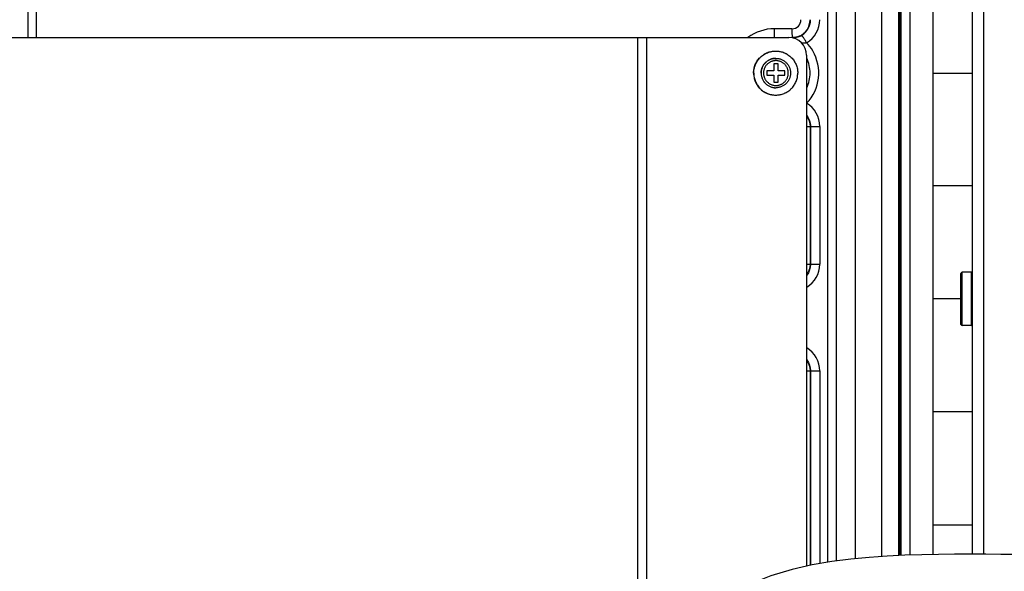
# Model space of a CAD drawing. Header units: inches. Extents: x 0 to 34, y 0 to 22.
# Tile 100 of 124: x 22.1 to 24.3, y 13.6 to 14.8. Entities that reach past the tile are written whole.
import ezdxf

# ---------------------------------------------------------------- set-up
doc = ezdxf.new("R2010")
doc.units = ezdxf.units.IN
doc.header["$LTSCALE"] = 1.87
doc.header["$MEASUREMENT"] = 0
doc.layers.get('0').update_dxf_attribs({"linetype": 'CONTINUOUS'})
doc.layers.add('02___PRT_ALL_AXES', color=7, linetype='CONTINUOUS')

msp = doc.modelspace()

# ---------------------------------------------------------------- linework, layer by layer
at = {"color": 7, "linetype": 'CONTINUOUS'}
for p, q in [((23.8646, 13.5802), (23.8646, 16.7498)), ((23.8837, 13.583), (23.8837, 16.7498)), ((23.9246, 16.7498), (23.9246, 13.5879)), ((23.9836, 13.5928), (23.9836, 16.7498)), ((24.0219, 13.5949), (24.0219, 16.7498)), ((24.0236, 16.7498), (24.0236, 13.595)), ((24.0258, 16.6932), (24.0258, 13.5951)), ((24.046, 16.6932), (24.046, 13.5959)), ((24.2098, 13.5978), (24.2098, 16.6518)), ((22.0931, 14.742), (22.0931, 15.1144)), ((22.112, 14.742), (22.112, 15.1146)), ((18.7804, 14.742), (23.4625, 14.742)), ((23.443, 14.742), (23.443, 12.9703)), ((23.4625, 14.742), (23.4625, 12.9703)), ((23.4635, 14.742), (23.778, 14.742)), ((23.4635, 12.9703), (23.4635, 14.742)), ((23.7849, 14.7613), (23.7455, 14.7613)), ((23.7849, 14.7539), (23.7853, 14.7427)), ((23.7853, 14.7427), (23.7854, 14.7416)), ((23.8067, 14.747), (23.8055, 14.7463)), ((23.8173, 14.7026), (23.8173, 13.5716)), ((23.7544, 14.6833), (23.7444, 14.6833)), ((23.7444, 14.6833), (23.7444, 14.6682)), ((23.7541, 14.6682), (23.7541, 14.6833)), ((23.7544, 14.6682), (23.7544, 14.6833)), ((23.7444, 14.6682), (23.7293, 14.6682)), ((23.7293, 14.6682), (23.7293, 14.6582)), ((23.7293, 14.6582), (23.7444, 14.6582)), ((23.7444, 14.6582), (23.7444, 14.6432)), ((23.7694, 14.6682), (23.7541, 14.6682)), ((23.7541, 14.6582), (23.7694, 14.6582)), ((23.7541, 14.6432), (23.7541, 14.6582)), ((23.7544, 14.6432), (23.7544, 14.6582)), ((23.7692, 14.6582), (23.7692, 14.6682)), ((23.7694, 14.6582), (23.7694, 14.6682)), ((24.0973, 14.6632), (24.1848, 14.6632)), ((23.7444, 14.6432), (23.7544, 14.6432)), ((23.8173, 14.5451), (23.8463, 14.5451)), ((23.8251, 14.5451), (23.8251, 14.24)), ((23.8261, 14.5451), (23.8261, 14.24)), ((23.8463, 14.5451), (23.8463, 14.24)), ((24.1848, 14.4132), (24.0973, 14.4132)), ((23.8173, 14.24), (23.8463, 14.24)), ((24.1592, 14.1068), (24.1592, 14.2196)), ((24.1822, 14.2223), (24.1619, 14.2223)), ((24.1619, 14.1042), (24.1619, 14.2223)), ((24.1822, 14.1042), (24.1822, 14.2223)), ((24.1592, 14.1632), (24.0973, 14.1632)), ((24.1822, 14.1042), (24.1619, 14.1042)), ((23.8173, 14.0038), (23.8463, 14.0038)), ((23.8251, 14.0038), (23.8251, 13.5733)), ((23.8261, 14.0038), (23.8261, 13.5735)), ((23.8463, 14.0038), (23.8463, 13.5771)), ((24.1848, 13.9132), (24.0973, 13.9132)), ((24.0973, 13.6632), (24.1848, 13.6632))]:
    msp.add_line(p, q, dxfattribs=at)
msp.add_lwpolyline([(24.2803, 13.5975), (24.2476, 13.5976), (24.2142, 13.5978), (24.1799, 13.5979), (24.1449, 13.5978), (24.1091, 13.5975), (24.0724, 13.5968), (24.0348, 13.5955), (23.9961, 13.5937), (23.9562, 13.5909), (23.9152, 13.587), (23.8731, 13.5817), (23.8298, 13.5744), (23.785, 13.5644), (23.738, 13.5503), (23.6898, 13.5307)], dxfattribs=at)
for centre, radius, start, end in [((23.7849, 14.7813), 0.02, 270.0118, 0.0118), ((23.7854, 14.7813), 0.0397, 292.5214, 0.0004), ((23.786, 14.7813), 0.0401, 301.1322, 0.0108), ((23.7866, 14.7813), 0.0597, 301.1332, 0.0098), ((23.7779, 14.7026), 0.0394, 359.9946, 89.9818), ((24.4208, 14.7612), 0.6359, 179.9875, 180.6591), ((23.7848, 14.7832), 0.0423, 293.4404, 299.2696), ((23.7468, 14.663), 0.0975, 30.5239, 43.5852), ((23.7471, 14.6632), 0.0971, 316.3905, 30.4939), ((23.7492, 14.6632), 0.0325, 269.6213, 270), ((23.7866, 14.5451), 0.0597, 359.9902, 58.8668), ((23.7865, 14.24), 0.0598, 301.3252, 0.0037), ((24.1619, 14.2196), 0.00266, 90, 180), ((24.1822, 14.2196), 0.00266, 0, 90), ((24.1619, 14.1068), 0.00266, 180, 270), ((24.1822, 14.1068), 0.00266, 270, 360), ((23.7865, 14.0038), 0.0598, 359.9963, 58.6748)]:
    msp.add_arc(centre, radius, start, end, dxfattribs=at)
for points in [[(23.7455, 14.7613), (23.7251, 14.7613), (23.7037, 14.7543), (23.6872, 14.7421)], [(23.8006, 14.7447), (23.7959, 14.7427), (23.7906, 14.7416), (23.7854, 14.7416)], [(23.8174, 14.7302), (23.8139, 14.7289), (23.8098, 14.7289), (23.806, 14.7295)], [(23.8251, 14.6632), (23.8251, 14.6744), (23.8226, 14.6859), (23.8178, 14.696)], [(23.8178, 14.6305), (23.8226, 14.6406), (23.8251, 14.652), (23.8251, 14.6632)], [(23.8174, 14.57), (23.8229, 14.5631), (23.8261, 14.5539), (23.8261, 14.5451)], [(23.8179, 14.5679), (23.8225, 14.5614), (23.8251, 14.5531), (23.8251, 14.5451)], [(23.8261, 14.24), (23.8261, 14.2315), (23.823, 14.2225), (23.8179, 14.2157)], [(23.8251, 14.24), (23.8251, 14.232), (23.8225, 14.2237), (23.8179, 14.2172)], [(23.8179, 14.0281), (23.823, 14.0213), (23.8261, 14.0123), (23.8261, 14.0038)], [(23.8179, 14.0266), (23.8225, 14.0201), (23.8251, 14.0118), (23.8251, 14.0038)]]:
    msp.add_open_spline(points, degree=3, dxfattribs=at)
for points, knots in [([(23.7455, 14.7613), (23.7455, 14.7569), (23.7455, 14.751), (23.7458, 14.7445), (23.7459, 14.7424), (23.746, 14.7417)], [0, 0, 0, 0, 0.674149, 0.8969, 1, 1, 1, 1]), ([(23.8017, 14.7444), (23.8003, 14.7439), (23.7954, 14.742), (23.7901, 14.7411), (23.7863, 14.7411)], [0, 0, 0, 0, 0.275383, 1, 1, 1, 1]), ([(23.8174, 14.7302), (23.8162, 14.7323), (23.8137, 14.7362), (23.8106, 14.7416), (23.8081, 14.7447), (23.8073, 14.7468), (23.8067, 14.747)], [0, 0, 0, 0, 0.373639, 0.694806, 0.914003, 1, 1, 1, 1]), ([(23.7492, 14.6957), (23.7482, 14.6957), (23.746, 14.6956), (23.7429, 14.6952), (23.7398, 14.6944), (23.7368, 14.6933), (23.7339, 14.6919), (23.7311, 14.6903), (23.7286, 14.6884), (23.7262, 14.6862), (23.7241, 14.6839), (23.7222, 14.6813), (23.7205, 14.6786), (23.7192, 14.6757), (23.7181, 14.6727), (23.7173, 14.6696), (23.7168, 14.6664), (23.7167, 14.6643), (23.7167, 14.6632)], [0, 0, 0, 0, 0.062487, 0.124975, 0.187464, 0.249954, 0.312446, 0.37494, 0.437436, 0.499935, 0.562437, 0.62494, 0.687446, 0.749956, 0.812462, 0.874972, 0.937504, 1, 1, 1, 1]), ([(23.7768, 14.6632), (23.7768, 14.6641), (23.7768, 14.6659), (23.7764, 14.6686), (23.7757, 14.6712), (23.7748, 14.6738), (23.7736, 14.6762), (23.7723, 14.6785), (23.7706, 14.6807), (23.7688, 14.6827), (23.7668, 14.6845), (23.7647, 14.6861), (23.7623, 14.6875), (23.7599, 14.6887), (23.7574, 14.6896), (23.7547, 14.6902), (23.7521, 14.6906), (23.7494, 14.6908), (23.7467, 14.6906), (23.744, 14.6902), (23.7414, 14.6896), (23.7388, 14.6887), (23.7364, 14.6875), (23.7341, 14.6861), (23.7319, 14.6845), (23.7299, 14.6827), (23.7281, 14.6807), (23.7265, 14.6785), (23.7251, 14.6762), (23.7239, 14.6738), (23.723, 14.6712), (23.7224, 14.6686), (23.722, 14.6659), (23.7219, 14.6641), (23.7219, 14.6632)], [0, 0, 0, 0, 0.031248, 0.062514, 0.093769, 0.125022, 0.156277, 0.18753, 0.218782, 0.250032, 0.281282, 0.31253, 0.343777, 0.375023, 0.406268, 0.437512, 0.468756, 0.5, 0.531244, 0.562488, 0.593732, 0.624977, 0.656223, 0.68747, 0.718718, 0.749968, 0.781218, 0.81247, 0.843723, 0.874978, 0.906231, 0.937486, 0.968752, 1, 1, 1, 1]), ([(23.7492, 14.6957), (23.7503, 14.6957), (23.7524, 14.6956), (23.7556, 14.6952), (23.7587, 14.6944), (23.7617, 14.6933), (23.7646, 14.6919), (23.7673, 14.6903), (23.7699, 14.6884), (23.7722, 14.6862), (23.7744, 14.6839), (23.7763, 14.6813), (23.7779, 14.6786), (23.7793, 14.6757), (23.7804, 14.6727), (23.7811, 14.6696), (23.7816, 14.6664), (23.7817, 14.6643), (23.7817, 14.6632)], [0, 0, 0, 0, 0.062478, 0.124986, 0.187475, 0.249966, 0.312461, 0.374957, 0.437454, 0.499953, 0.562454, 0.624956, 0.687461, 0.749968, 0.812473, 0.874978, 0.937504, 1, 1, 1, 1]), ([(23.7167, 14.6632), (23.7167, 14.6622), (23.7168, 14.6601), (23.7173, 14.6569), (23.7181, 14.6538), (23.7191, 14.6508), (23.7205, 14.6479), (23.7221, 14.6452), (23.724, 14.6427), (23.7261, 14.6403), (23.7285, 14.6381), (23.731, 14.6362), (23.7337, 14.6346), (23.7366, 14.6332), (23.7396, 14.6321), (23.7427, 14.6313), (23.7458, 14.6309), (23.7479, 14.6307), (23.749, 14.6307)], [0, 0, 0, 0, 0.062496, 0.125028, 0.187538, 0.250044, 0.312553, 0.37506, 0.437563, 0.500065, 0.562564, 0.62506, 0.687554, 0.750046, 0.812536, 0.875025, 0.937513, 1, 1, 1, 1]), ([(23.7219, 14.6632), (23.7219, 14.6623), (23.722, 14.6605), (23.7224, 14.6579), (23.723, 14.6552), (23.7239, 14.6527), (23.7251, 14.6502), (23.7265, 14.6479), (23.7281, 14.6458), (23.7299, 14.6438), (23.7319, 14.6419), (23.7341, 14.6403), (23.7364, 14.6389), (23.7388, 14.6378), (23.7414, 14.6369), (23.744, 14.6362), (23.7467, 14.6358), (23.7494, 14.6357), (23.7521, 14.6358), (23.7547, 14.6362), (23.7574, 14.6369), (23.7599, 14.6378), (23.7623, 14.6389), (23.7647, 14.6403), (23.7668, 14.6419), (23.7688, 14.6438), (23.7706, 14.6458), (23.7723, 14.6479), (23.7736, 14.6502), (23.7748, 14.6527), (23.7757, 14.6552), (23.7764, 14.6579), (23.7768, 14.6605), (23.7768, 14.6623), (23.7768, 14.6632)], [0, 0, 0, 0, 0.031248, 0.062514, 0.093769, 0.125022, 0.156277, 0.18753, 0.218782, 0.250032, 0.281282, 0.31253, 0.343777, 0.375023, 0.406268, 0.437512, 0.468756, 0.5, 0.531244, 0.562488, 0.593732, 0.624977, 0.656223, 0.68747, 0.718718, 0.749968, 0.781218, 0.81247, 0.843723, 0.874978, 0.906231, 0.937486, 0.968752, 1, 1, 1, 1]), ([(23.7817, 14.6632), (23.7817, 14.6622), (23.7816, 14.66), (23.7811, 14.6569), (23.7804, 14.6538), (23.7793, 14.6508), (23.7779, 14.6479), (23.7763, 14.6451), (23.7744, 14.6426), (23.7722, 14.6402), (23.7699, 14.6381), (23.7673, 14.6362), (23.7646, 14.6345), (23.7617, 14.6332), (23.7587, 14.6321), (23.7556, 14.6313), (23.7524, 14.6308), (23.7503, 14.6307), (23.7492, 14.6307)], [0, 0, 0, 0, 0.062496, 0.125022, 0.187527, 0.250032, 0.312539, 0.375044, 0.437546, 0.500047, 0.562546, 0.625043, 0.687539, 0.750034, 0.812525, 0.875014, 0.937522, 1, 1, 1, 1])]:
    msp.add_open_spline(points, degree=3, knots=knots, dxfattribs=at)
at = {"layer": '02___PRT_ALL_AXES', "color": 7, "linetype": 'CONTINUOUS'}
for p, q in [((24.0973, 13.5972), (24.0973, 16.6632)), ((24.1848, 13.5979), (24.1848, 16.6632)), ((23.7492, 14.6957), (23.749, 14.6957)), ((23.7492, 14.6307), (23.749, 14.6307))]:
    msp.add_line(p, q, dxfattribs=at)
for points, knots in [([(23.6999, 14.6632), (23.6999, 14.6648), (23.7001, 14.668), (23.7008, 14.6728), (23.7019, 14.6774), (23.7035, 14.6819), (23.7056, 14.6862), (23.7081, 14.6904), (23.7109, 14.6942), (23.7136, 14.6972), (23.7159, 14.6994), (23.7183, 14.7014), (23.7215, 14.7038), (23.7249, 14.7059), (23.7278, 14.7073), (23.7307, 14.7086), (23.7345, 14.71), (23.7383, 14.7109), (23.7415, 14.7115), (23.7447, 14.7119), (23.747, 14.712), (23.7486, 14.712)], [0, 0, 0, 0, 0.062499, 0.125022, 0.187526, 0.250032, 0.312537, 0.37504, 0.43754, 0.500037, 0.531295, 0.562551, 0.625044, 0.687535, 0.718788, 0.750042, 0.812528, 0.875013, 0.906265, 0.937516, 1, 1, 1, 1]), ([(23.7003, 14.6632), (23.7003, 14.6648), (23.7004, 14.668), (23.7011, 14.6728), (23.7023, 14.6774), (23.7039, 14.6819), (23.706, 14.6862), (23.7084, 14.6904), (23.7113, 14.6942), (23.714, 14.6972), (23.7163, 14.6994), (23.7187, 14.7014), (23.7219, 14.7038), (23.7253, 14.7059), (23.7282, 14.7073), (23.7311, 14.7086), (23.7348, 14.71), (23.7387, 14.7109), (23.7418, 14.7115), (23.745, 14.7119), (23.7474, 14.712), (23.749, 14.712)], [0, 0, 0, 0, 0.062499, 0.125022, 0.187526, 0.250032, 0.312537, 0.37504, 0.43754, 0.500037, 0.531295, 0.562551, 0.625044, 0.687535, 0.718788, 0.750042, 0.812528, 0.875013, 0.906265, 0.937516, 1, 1, 1, 1]), ([(23.749, 14.712), (23.7506, 14.712), (23.753, 14.7119), (23.7562, 14.7115), (23.7593, 14.7109), (23.7632, 14.71), (23.7669, 14.7086), (23.7698, 14.7073), (23.7727, 14.7059), (23.7761, 14.7038), (23.7793, 14.7014), (23.7817, 14.6994), (23.784, 14.6972), (23.7867, 14.6942), (23.7896, 14.6904), (23.792, 14.6862), (23.7941, 14.6819), (23.7957, 14.6774), (23.7969, 14.6728), (23.7976, 14.668), (23.7977, 14.6648), (23.7977, 14.6632)], [0, 0, 0, 0, 0.062484, 0.093735, 0.124987, 0.187472, 0.249958, 0.281212, 0.312465, 0.374956, 0.437449, 0.468705, 0.499963, 0.56246, 0.62496, 0.687463, 0.749968, 0.812474, 0.874978, 0.937501, 1, 1, 1, 1]), ([(23.7165, 14.6632), (23.7165, 14.6643), (23.7166, 14.6664), (23.7171, 14.6696), (23.7179, 14.6727), (23.7189, 14.6757), (23.7203, 14.6786), (23.7219, 14.6813), (23.7238, 14.6839), (23.726, 14.6862), (23.7284, 14.6884), (23.7309, 14.6903), (23.7337, 14.6919), (23.7365, 14.6933), (23.7396, 14.6944), (23.7427, 14.6952), (23.7458, 14.6956), (23.7479, 14.6957), (23.749, 14.6957)], [0, 0, 0, 0, 0.062497, 0.125029, 0.187539, 0.250045, 0.312554, 0.375061, 0.437564, 0.500066, 0.562564, 0.625061, 0.687555, 0.750046, 0.812537, 0.875025, 0.937513, 1, 1, 1, 1]), ([(23.6999, 14.6632), (23.6999, 14.6616), (23.7001, 14.6584), (23.7008, 14.6537), (23.7019, 14.6491), (23.7035, 14.6445), (23.7056, 14.6402), (23.7081, 14.6361), (23.7109, 14.6323), (23.7136, 14.6293), (23.7159, 14.6271), (23.7183, 14.625), (23.7215, 14.6226), (23.7249, 14.6206), (23.7278, 14.6191), (23.7307, 14.6178), (23.7345, 14.6165), (23.7383, 14.6155), (23.7415, 14.615), (23.7447, 14.6146), (23.747, 14.6145), (23.7486, 14.6145)], [0, 0, 0, 0, 0.062499, 0.125022, 0.187526, 0.250032, 0.312537, 0.37504, 0.43754, 0.500037, 0.531295, 0.562551, 0.625044, 0.687535, 0.718788, 0.750042, 0.812528, 0.875013, 0.906265, 0.937516, 1, 1, 1, 1]), ([(23.7003, 14.6632), (23.7003, 14.6616), (23.7004, 14.6584), (23.7011, 14.6537), (23.7023, 14.6491), (23.7039, 14.6445), (23.706, 14.6402), (23.7084, 14.6361), (23.7113, 14.6323), (23.714, 14.6293), (23.7163, 14.6271), (23.7187, 14.625), (23.7219, 14.6226), (23.7253, 14.6206), (23.7282, 14.6191), (23.7311, 14.6178), (23.7348, 14.6165), (23.7387, 14.6155), (23.7418, 14.615), (23.745, 14.6146), (23.7474, 14.6145), (23.749, 14.6145)], [0, 0, 0, 0, 0.062499, 0.125022, 0.187526, 0.250032, 0.312537, 0.37504, 0.43754, 0.500037, 0.531295, 0.562551, 0.625044, 0.687535, 0.718788, 0.750042, 0.812528, 0.875013, 0.906265, 0.937516, 1, 1, 1, 1]), ([(23.7165, 14.6632), (23.7165, 14.6622), (23.7166, 14.66), (23.7171, 14.6569), (23.7179, 14.6538), (23.7189, 14.6508), (23.7203, 14.6479), (23.7219, 14.6451), (23.7238, 14.6426), (23.726, 14.6402), (23.7284, 14.6381), (23.7309, 14.6362), (23.7337, 14.6345), (23.7365, 14.6332), (23.7396, 14.6321), (23.7427, 14.6313), (23.7458, 14.6308), (23.7479, 14.6307), (23.749, 14.6307)], [0, 0, 0, 0, 0.062497, 0.125029, 0.187539, 0.250045, 0.312554, 0.375061, 0.437564, 0.500066, 0.562564, 0.625061, 0.687555, 0.750046, 0.812537, 0.875025, 0.937513, 1, 1, 1, 1]), ([(23.749, 14.6145), (23.7506, 14.6145), (23.753, 14.6146), (23.7562, 14.615), (23.7593, 14.6155), (23.7632, 14.6165), (23.7669, 14.6178), (23.7698, 14.6191), (23.7727, 14.6206), (23.7761, 14.6226), (23.7793, 14.625), (23.7817, 14.6271), (23.784, 14.6293), (23.7867, 14.6323), (23.7896, 14.6361), (23.792, 14.6402), (23.7941, 14.6445), (23.7957, 14.6491), (23.7969, 14.6537), (23.7976, 14.6584), (23.7977, 14.6616), (23.7977, 14.6632)], [0, 0, 0, 0, 0.062484, 0.093735, 0.124987, 0.187472, 0.249958, 0.281212, 0.312465, 0.374956, 0.437449, 0.468705, 0.499963, 0.56246, 0.62496, 0.687463, 0.749968, 0.812474, 0.874978, 0.937501, 1, 1, 1, 1])]:
    msp.add_open_spline(points, degree=3, knots=knots, dxfattribs=at)

doc.saveas('drawing.dxf')
